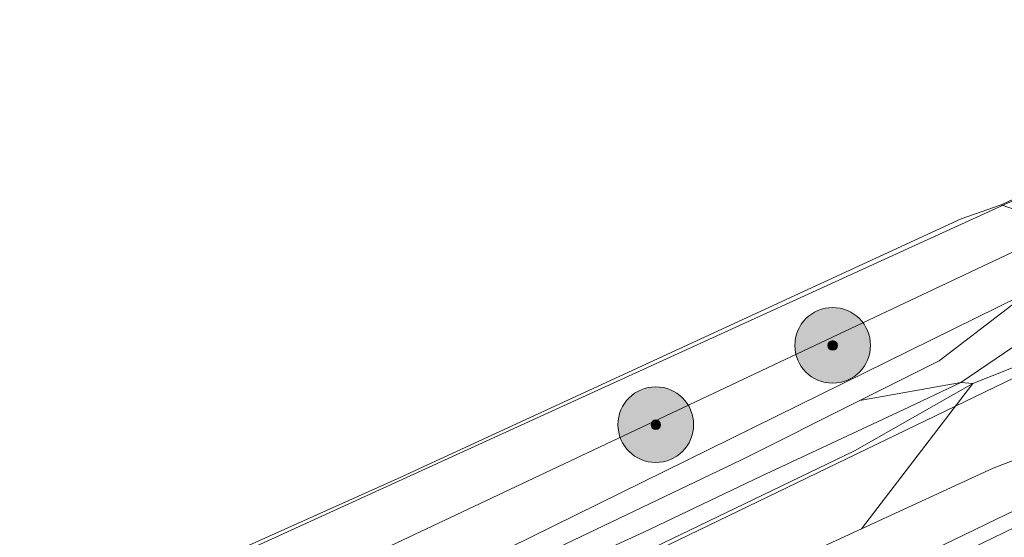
# Model space of a CAD drawing. Header units: metres. Extents: x 163543 to 168130, y 402678 to 405437.
# Tile 172 of 256: x 165117 to 165169, y 403761 to 403789. Entities that reach past the tile are written whole.
import ezdxf

# ---------------------------------------------------------------- set-up
doc = ezdxf.new("R2010")
doc.units = ezdxf.units.M
doc.layers.get('0').update_dxf_attribs({"lineweight": 25})
for name, color, linetype, lineweight in [('X-CA190022.004-UO-BGT_Ondergrond$0$GE_251_SPRTrein_as_Lijn_GEM', 253, 'Continuous', 9), ('X-CA190022.004-UO-BGT_Ondergrond$0$GE_367_OWGBerm_groenvoorziening_grasenk_GEM', 253, 'Continuous', 9), ('X-CA190022.004-UO-BGT_Ondergrond$0$GE_471_BTDBouwland_Vlak_GEM', 253, 'Continuous', 9), ('X-CA190022.004-UO-BGT_Ondergrond$0$GE_479_BTDGroenvoorziening_grasenkruida_GEM', 253, 'Continuous', 9), ('X-CA190022.004-UO-BGT_Ondergrond$0$GE_504_WTDWaterloop_sloot_Vlak_GEM', 253, 'Continuous', 9), ('X-CA190022.004-UO-BGT_Ondergrond$0$GE_523_WTDGreppel_drogesloot_Vlak_GEM', 253, 'Continuous', 9), ('X-CA190022.004-UO-BGT_Ondergrond$0$GE_541_OWTOever_slootkant_Vlak_GEM', 253, 'Continuous', 9), ('X-CA190022.004-UO-DWM_Beplanting$0$B-WE-GR-BOOM-S AFKOMSTIG UIT BGT', 252, 'Continuous', 0), ('X-CA190022.004-UO-KAD_Percelen$0$B-WE-KG-GRENS_PERCEEL-GV', 150, 'Continuous', 9)]:
    doc.layers.add(name, color=color, linetype=linetype, lineweight=lineweight)
doc.layers.add('X-CA190022.004-UO-DWM_Beplanting$0$B-WE-GR-BOOM-S AFKOMSTIG UIT BOMENBESTAND GEMEENTE', color=252, linetype='Continuous')
doc.layers.add('X-CA190022.004-UO-DWM_Beplanting$0$N-GV-GR-GRAS-A-200', color=7, linetype='Continuous')

# ---------------------------------------------------------------- blocks, each defined once
blk = doc.blocks.new('X-CA190022.004-UO-DWM_Beplanting$0$SGR-BOOM_01-SO')
at = {"linetype": 'ByBlock', "lineweight": 18}
h = blk.add_hatch(color=0, dxfattribs=at)
h.dxf.hatch_style = 1
edge = h.paths.add_edge_path()
edge.add_arc((0, 0), 0.25, 0, 360)
at = {"color": 0, "linetype": 'ByBlock', "lineweight": 18}
for radius in [2, 0.25]:
    blk.add_circle((0, 0), radius, dxfattribs=at)
blk = doc.blocks.new('X-CA190022.004-UO-DWM_Beplanting$0$IMGEOBoom')
at = {"transparency": 33554457}
h = blk.add_hatch(color=256, dxfattribs=at)
h.dxf.hatch_style = 1
edge = h.paths.add_edge_path()
edge.add_arc((0, 0), 100, 0, 360)
edge = h.paths.add_edge_path(flags=17)
edge.add_arc((0, 0), 12.5, 0, 360)
h = blk.add_hatch()
h.set_pattern_fill('ANGLE', color=256)
h.set_pattern_definition([(0, (0, 0), (0, 6.985), [5.08, -1.905]), (90, (0, 0), (-6.985, 4e-16), [5.08, -1.905])])
edge = h.paths.add_edge_path(flags=17)
edge.add_arc((0, 0), 12.5, 0, 360)
at = {"layer": 'X-CA190022.004-UO-DWM_Beplanting$0$N-GV-GR-GRAS-A-200'}
h = blk.add_hatch(color=256, dxfattribs=at)
h.dxf.hatch_style = 1
edge = h.paths.add_edge_path(flags=17)
edge.add_arc((0, 0), 12.5, 0, 360)
at = {"xscale": 50, "yscale": 50, "zscale": 50}
blk.add_blockref('X-CA190022.004-UO-DWM_Beplanting$0$SGR-BOOM_01-SO', (0, 0), dxfattribs=at)

msp = doc.modelspace()

# ---------------------------------------------------------------- linework, layer by layer
at = {"layer": 'X-CA190022.004-UO-BGT_Ondergrond$0$GE_251_SPRTrein_as_Lijn_GEM'}
for p, q in [((164922.317, 403643.446), (165180.722, 403767.858)), ((165151.959, 403753.103), (165181.248, 403767.216))]:
    msp.add_line(p, q, dxfattribs=at)
at = {"layer": 'X-CA190022.004-UO-BGT_Ondergrond$0$GE_367_OWGBerm_groenvoorziening_grasenk_GEM', "flags": 128}
for points in [[(165084.332, 403736.072), (165126.56, 403755.915), (165170.534, 403776.659), (165170.745, 403777.241), (165170.216, 403778.299), (165168.999, 403778.723), (165175.68, 403781.743), (165176.295, 403779.653), (165175.977, 403777.65), (165172.96, 403775.602), (165169.56, 403773.405), (165165.718, 403770.464), (165161.529, 403768.369)], [(165161.529, 403768.369), (165155.232, 403765.22), (165132.241, 403754.234), (165073.645, 403725.95), (165047.443, 403713.633), (165020.847, 403701.185), (164994.729, 403688.867), (164970.544, 403677.232), (164924.828, 403654.961)]]:
    msp.add_lwpolyline(points, dxfattribs=at)
at = {"layer": 'X-CA190022.004-UO-BGT_Ondergrond$0$GE_471_BTDBouwland_Vlak_GEM', "flags": 128}
for points in [[(165117.748, 403890.176), (165129.532, 403879.539), (165134.72, 403873.261), (165141.676, 403864.002), (165144.345, 403859.606), (165149.131, 403850.486), (165152.874, 403840.752), (165155.841, 403833.526), (165160.46, 403821.776), (165163.03, 403814.958), (165170.725, 403795.664), (165174.284, 403786.484), (165175.68, 403781.743), (165168.999, 403778.723)], [(165168.999, 403778.723), (165166.882, 403777.982), (165137.037, 403764.223), (165099.096, 403747.237), (165058.403, 403728.134), (165033.691, 403716.228), (165030.093, 403714.746), (165021.525, 403711.259), (165019.228, 403710.52), (165013.71, 403707.729), (165003.71, 403702.979), (164994.181, 403699.177), (164982.338, 403693.9), (164969.809, 403687.706), (164953.622, 403680.611), (164932.576, 403671.054)]]:
    msp.add_lwpolyline(points, dxfattribs=at)
at = {"layer": 'X-CA190022.004-UO-BGT_Ondergrond$0$GE_479_BTDGroenvoorziening_grasenkruida_GEM', "flags": 128}
msp.add_lwpolyline([(165109.314, 403736.957), (165117.741, 403740.649), (165125.567, 403744.508), (165142.593, 403752.369), (165152.071, 403757.191), (165161.607, 403761.585), (165168.572, 403764.795), (165180.341, 403769.32), (165175.251, 403766.89), (165175.461, 403766.52), (165180.027, 403768.68), (165183.301, 403762.34), (165178.531, 403759.99), (165178.711, 403759.59), (165179.499, 403759.977), (165175.248, 403756.565), (165165.796, 403751.286), (165153.183, 403744.785), (165140.863, 403739.379), (165126.643, 403733.456), (165111.056, 403725.266)], dxfattribs=at)
at = {"layer": 'X-CA190022.004-UO-BGT_Ondergrond$0$GE_504_WTDWaterloop_sloot_Vlak_GEM', "flags": 128}
for points in [[(165167.503, 403769.271), (165166.86, 403769.322), (165171.051, 403772.154), (165176.254, 403775.543), (165177.721, 403776.118), (165177.982, 403776.22), (165178.636, 403774.67), (165177.484, 403774.15), (165174.593, 403772.404), (165169.54, 403770.079), (165167.503, 403769.271)], [(165167.503, 403769.271), (165161.248, 403765.7), (165147.688, 403759.19), (165140.804, 403756.008), (165131.557, 403751.809), (165125.138, 403748.792), (165115.821, 403744.12), (165104.224, 403738.243), (165092.42, 403732.147), (165084.808, 403728.374), (165072.464, 403722.522), (165055.193, 403714.068), (165024.694, 403699.625), (164994.91, 403685.029), (164965.106, 403670.822)], [(164970.968, 403674.744), (164992.634, 403685.045), (165007.925, 403692.712), (165029.413, 403703.083), (165050.813, 403713.044), (165072.086, 403723.231), (165074.965, 403724.325), (165083.958, 403728.526), (165093.377, 403733.191), (165101.32, 403737.341), (165108.822, 403741.16), (165117.578, 403745.508), (165123.12, 403748.508), (165131.347, 403752.61), (165142.128, 403757.751), (165150.086, 403761.401), (165156.3, 403764.371), (165163.809, 403767.877), (165166.86, 403769.322), (165167.503, 403769.271)]]:
    msp.add_lwpolyline(points, dxfattribs=at)
at = {"layer": 'X-CA190022.004-UO-BGT_Ondergrond$0$GE_523_WTDGreppel_drogesloot_Vlak_GEM', "flags": 128}
msp.add_lwpolyline([(165126.56, 403755.915), (165084.332, 403736.072), (165055.334, 403723.266), (165033.638, 403712.682), (165031.363, 403711.836), (165029.987, 403711.677), (165029.405, 403712.153), (165029.14, 403713), (165029.246, 403713.899), (165030.093, 403714.746), (165033.691, 403716.228), (165058.403, 403728.134), (165099.096, 403747.237), (165137.037, 403764.223), (165166.882, 403777.982), (165168.999, 403778.723), (165170.216, 403778.299), (165170.745, 403777.241), (165170.534, 403776.659), (165126.56, 403755.915)], dxfattribs=at)
at = {"layer": 'X-CA190022.004-UO-BGT_Ondergrond$0$GE_541_OWTOever_slootkant_Vlak_GEM', "flags": 128}
for points in [[(165176.295, 403779.653), (165177.721, 403776.118), (165176.254, 403775.543), (165171.051, 403772.154), (165166.86, 403769.322), (165161.529, 403768.369), (165165.718, 403770.464), (165169.56, 403773.405), (165172.96, 403775.602), (165175.977, 403777.65), (165176.295, 403779.653)], [(165178.636, 403774.67), (165179.149, 403774.901), (165179.205, 403774.938), (165179.741, 403773.6), (165180.341, 403769.32), (165168.572, 403764.795), (165161.607, 403761.585), (165167.503, 403769.271), (165169.54, 403770.079), (165174.593, 403772.404), (165177.484, 403774.15), (165178.636, 403774.67)], [(165161.529, 403768.369), (165166.86, 403769.322), (165163.809, 403767.877), (165156.3, 403764.371), (165150.086, 403761.401), (165142.128, 403757.751), (165131.347, 403752.61), (165123.12, 403748.508), (165117.578, 403745.508), (165108.822, 403741.16), (165101.32, 403737.341), (165093.377, 403733.191), (165083.958, 403728.526), (165074.965, 403724.325), (165072.086, 403723.231), (165050.813, 403713.044), (165029.413, 403703.083), (165007.925, 403692.712), (164992.634, 403685.045), (164970.968, 403674.744)], [(165115.821, 403744.12), (165125.138, 403748.792), (165131.557, 403751.809), (165140.804, 403756.008), (165147.688, 403759.19), (165161.248, 403765.7), (165167.503, 403769.271), (165161.607, 403761.585), (165152.071, 403757.191), (165142.593, 403752.369), (165125.567, 403744.508), (165117.741, 403740.649), (165109.314, 403736.957)], [(164924.828, 403654.961), (164970.544, 403677.232), (164994.729, 403688.867), (165020.847, 403701.185), (165047.443, 403713.633), (165073.645, 403725.95), (165132.241, 403754.234), (165155.232, 403765.22), (165161.529, 403768.369)]]:
    msp.add_lwpolyline(points, dxfattribs=at)
at = {"layer": 'X-CA190022.004-UO-KAD_Percelen$0$B-WE-KG-GRENS_PERCEEL-GV', "flags": 128}
for points in [[(165112.96, 403892.75), (165013.384, 403848.933), (164699.405, 403710.75), (164782.888, 403598.044), (164827.139, 403618.955), (164891.876, 403652.217), (165174.211, 403781.023), (165147.929, 403847.659), (165142.318, 403859.073), (165133.014, 403872.153), (165124.362, 403881.795), (165115.178, 403891.433)], [(164885.502, 403637.729), (164887.38, 403633.726), (164927.988, 403653.361), (165072.609, 403722.691), (165178.044, 403773.604), (165178.874, 403771.886), (165197.597, 403780.936), (165196.768, 403782.65), (165198.984, 403783.721), (165197.616, 403787.482), (165175.883, 403776.785), (165100.661, 403739.758), (165025.211, 403704.052), (164951.691, 403669.132)], [(164887.38, 403633.726), (164893.326, 403621.049), (164934.06, 403640.745), (165078.673, 403710.073), (165184.133, 403761.004), (165184.269, 403760.722), (165202.993, 403769.772), (165202.86, 403770.048), (165203.794, 403770.499), (165198.984, 403783.721), (165196.768, 403782.65), (165197.597, 403780.936), (165178.874, 403771.886), (165178.044, 403773.604), (165072.609, 403722.691), (164927.988, 403653.361)], [(164787.129, 403591.173), (164830.972, 403611.838), (164885.502, 403637.729), (164951.691, 403669.132), (165025.211, 403704.052), (165100.661, 403739.758), (165175.883, 403776.785), (165174.211, 403781.023), (164891.876, 403652.217), (164827.139, 403618.955), (164782.888, 403598.044)]]:
    msp.add_lwpolyline(points, close=True, dxfattribs=at)

# ---------------------------------------------------------------- block references
at = {"layer": 'X-CA190022.004-UO-DWM_Beplanting$0$B-WE-GR-BOOM-S AFKOMSTIG UIT BGT', "xscale": 0.02, "yscale": 0.02, "zscale": 0.02}
for p in [(165160.085, 403771.286), (165150.725, 403767.091)]:
    msp.add_blockref('X-CA190022.004-UO-DWM_Beplanting$0$IMGEOBoom', p, dxfattribs=at)
at = {"layer": 'X-CA190022.004-UO-DWM_Beplanting$0$B-WE-GR-BOOM-S AFKOMSTIG UIT BOMENBESTAND GEMEENTE', "xscale": 0.02, "yscale": 0.02, "zscale": 0.02}
for p in [(165160.085, 403771.286), (165150.725, 403767.091)]:
    msp.add_blockref('X-CA190022.004-UO-DWM_Beplanting$0$IMGEOBoom', p, dxfattribs=at)

doc.saveas('drawing.dxf')
